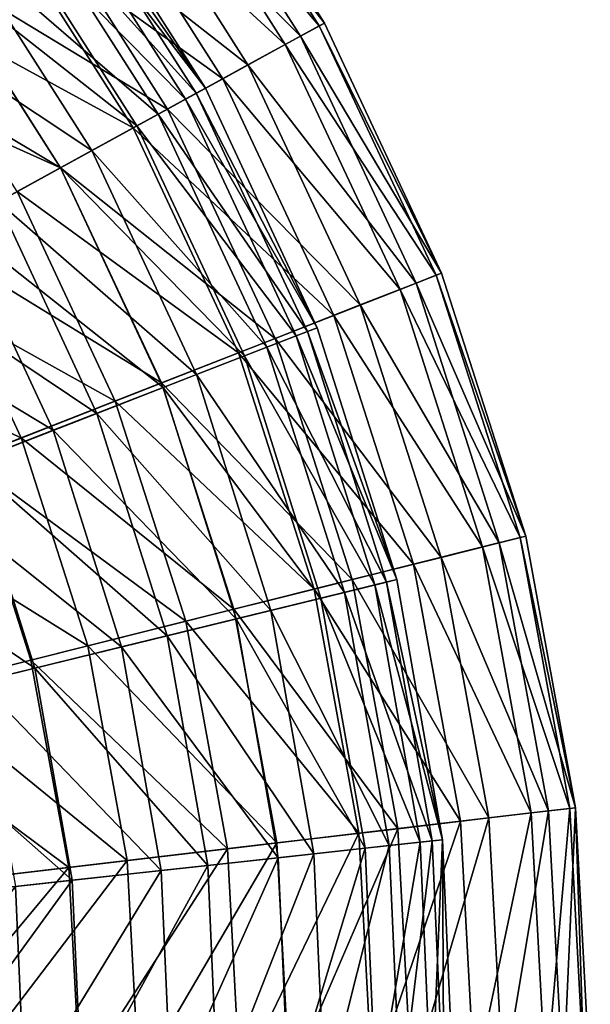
# Model space of a CAD drawing. Header units: millimetres. Extents: x 0 to 120, y 0 to 120.
# Tile 95 of 99: x 104 to 120, y 61 to 89. Entities that reach past the tile are written whole.
import ezdxf

# ---------------------------------------------------------------- set-up
doc = ezdxf.new("R2010")
doc.units = ezdxf.units.MM
doc.header["$LTSCALE"] = 25.4
doc.layers.get('0').update_dxf_attribs({"true_color": 0xff5454})

# ---------------------------------------------------------------- blocks, each defined once
blk = doc.blocks.new('KARO-10302.STL')
at = {"color": 7, "true_color": 0xffffff}
mesh = blk.add_polyface(dxfattribs=at)
corners = [(52.773, 29.153, -94.603), (48.04, 35.19, -87.211), (52.109, 28.788, -87.211), (48.653, 35.637, -94.603)]
mesh.append_faces([[corners[k] for k in face] for face in [(0, 1, 2), (1, 0, 3)]], dxfattribs={"vtx0": -1, "color": 7})
mesh = blk.add_polyface(dxfattribs=at)
corners = [(48.523, 35.542, -102.032), (52.773, 29.153, -94.603), (52.632, 29.076, -102.032), (48.653, 35.637, -94.603)]
mesh.append_faces([[corners[k] for k in face] for face in [(0, 1, 2), (1, 0, 3)]], dxfattribs={"vtx0": -1, "color": 7})
mesh = blk.add_polyface(dxfattribs=at)
corners = [(47.652, 34.906, -109.385), (52.632, 29.076, -102.032), (51.687, 28.557, -109.385), (48.523, 35.542, -102.032)]
mesh.append_faces([[corners[k] for k in face] for face in [(0, 1, 2), (1, 0, 3)]], dxfattribs={"vtx0": -1, "color": 7})
mesh = blk.add_polyface(dxfattribs=at)
corners = [(52.109, 28.788, -87.211), (46.694, 34.208, -79.969), (50.648, 27.986, -79.969), (48.04, 35.19, -87.211)]
mesh.append_faces([[corners[k] for k in face] for face in [(0, 1, 2), (1, 0, 3)]], dxfattribs={"vtx0": -1, "color": 7})
mesh = blk.add_polyface(dxfattribs=at)
corners = [(46.053, 33.74, -116.547), (51.687, 28.557, -109.385), (49.952, 27.605, -116.547), (47.652, 34.906, -109.385)]
mesh.append_faces([[corners[k] for k in face] for face in [(0, 1, 2), (1, 0, 3)]], dxfattribs={"vtx0": -1, "color": 7})
mesh = blk.add_polyface(dxfattribs=at)
corners = [(50.648, 27.986, -79.969), (44.635, 32.706, -72.989), (48.413, 26.76, -72.989), (46.694, 34.208, -79.969)]
mesh.append_faces([[corners[k] for k in face] for face in [(0, 1, 2), (1, 0, 3)]], dxfattribs={"vtx0": -1, "color": 7})
mesh = blk.add_polyface(dxfattribs=at)
corners = [(43.751, 32.061, -123.41), (49.952, 27.605, -116.547), (47.455, 26.234, -123.41), (46.053, 33.74, -116.547)]
mesh.append_faces([[corners[k] for k in face] for face in [(0, 1, 2), (1, 0, 3)]], dxfattribs={"vtx0": -1, "color": 7})
mesh = blk.add_polyface(dxfattribs=at)
corners = [(49.466, 27.338, -98.444), (45.009, 33.162, -105.788), (48.914, 27.035, -105.788), (45.517, 33.535, -98.444)]
mesh.append_faces([[corners[k] for k in face] for face in [(0, 1, 2), (1, 0, 3)]], dxfattribs={"vtx0": -1, "color": 7})
mesh = blk.add_polyface(dxfattribs=at)
corners = [(45.282, 33.363, -91.079), (49.466, 27.338, -98.444), (49.211, 27.198, -91.079), (45.517, 33.535, -98.444)]
mesh.append_faces([[corners[k] for k in face] for face in [(0, 1, 2), (1, 0, 3)]], dxfattribs={"vtx0": -1, "color": 7})
mesh = blk.add_polyface(dxfattribs=at)
corners = [(48.914, 27.035, -105.788), (43.767, 32.251, -112.997), (47.564, 26.294, -112.997), (45.009, 33.162, -105.788)]
mesh.append_faces([[corners[k] for k in face] for face in [(0, 1, 2), (1, 0, 3)]], dxfattribs={"vtx0": -1, "color": 7})
mesh = blk.add_polyface(dxfattribs=at)
corners = [(44.309, 32.649, -83.807), (49.211, 27.198, -91.079), (48.153, 26.617, -83.807), (45.282, 33.363, -91.079)]
mesh.append_faces([[corners[k] for k in face] for face in [(0, 1, 2), (1, 0, 3)]], dxfattribs={"vtx0": -1, "color": 7})
mesh = blk.add_polyface(dxfattribs=at)
corners = [(48.413, 26.76, -72.989), (41.894, 30.707, -66.377), (45.44, 25.128, -66.377), (44.635, 32.706, -72.989)]
mesh.append_faces([[corners[k] for k in face] for face in [(0, 1, 2), (1, 0, 3)]], dxfattribs={"vtx0": -1, "color": 7})
mesh = blk.add_polyface(dxfattribs=at)
corners = [(42.612, 31.404, -76.743), (48.153, 26.617, -83.807), (46.308, 25.604, -76.743), (44.309, 32.649, -83.807)]
mesh.append_faces([[corners[k] for k in face] for face in [(0, 1, 2), (1, 0, 3)]], dxfattribs={"vtx0": -1, "color": 7})
mesh = blk.add_polyface(dxfattribs=at)
corners = [(40.782, 29.895, -129.869), (47.455, 26.234, -123.41), (44.233, 24.465, -129.869), (43.751, 32.061, -123.41)]
mesh.append_faces([[corners[k] for k in face] for face in [(0, 1, 2), (1, 0, 3)]], dxfattribs={"vtx0": -1, "color": 7})
mesh = blk.add_polyface(dxfattribs=at)
corners = [(47.564, 26.294, -112.997), (41.81, 30.815, -119.957), (45.436, 25.126, -119.957), (43.767, 32.251, -112.997)]
mesh.append_faces([[corners[k] for k in face] for face in [(0, 1, 2), (1, 0, 3)]], dxfattribs={"vtx0": -1, "color": 7})
mesh = blk.add_polyface(dxfattribs=at)
corners = [(40.218, 29.648, -69.996), (46.308, 25.604, -76.743), (43.706, 24.176, -69.996), (42.612, 31.404, -76.743)]
mesh.append_faces([[corners[k] for k in face] for face in [(0, 1, 2), (1, 0, 3)]], dxfattribs={"vtx0": -1, "color": 7})
mesh = blk.add_polyface(dxfattribs=at)
corners = [(45.44, 25.128, -66.377), (38.515, 28.241, -60.236), (41.773, 23.115, -60.236), (41.894, 30.707, -66.377)]
mesh.append_faces([[corners[k] for k in face] for face in [(0, 1, 2), (1, 0, 3)]], dxfattribs={"vtx0": -1, "color": 7})
mesh = blk.add_polyface(dxfattribs=at)
corners = [(45.436, 25.126, -119.957), (39.168, 28.877, -126.56), (42.564, 23.549, -126.56), (41.81, 30.815, -119.957)]
mesh.append_faces([[corners[k] for k in face] for face in [(0, 1, 2), (1, 0, 3)]], dxfattribs={"vtx0": -1, "color": 7})
mesh = blk.add_polyface(dxfattribs=at)
corners = [(51.687, 28.557, -109.385), (55.881, 22.137, -102.032), (54.877, 21.743, -109.385), (52.632, 29.076, -102.032)]
mesh.append_faces([[corners[k] for k in face] for face in [(0, 1, 2), (1, 0, 3)]], dxfattribs={"vtx0": -1, "color": 7})
mesh = blk.add_polyface(dxfattribs=at)
corners = [(56.031, 22.196, -94.603), (52.109, 28.788, -87.211), (55.325, 21.919, -87.211), (52.773, 29.153, -94.603)]
mesh.append_faces([[corners[k] for k in face] for face in [(0, 1, 2), (1, 0, 3)]], dxfattribs={"vtx0": -1, "color": 7})
mesh = blk.add_polyface(dxfattribs=at)
corners = [(52.632, 29.076, -102.032), (56.031, 22.196, -94.603), (55.881, 22.137, -102.032), (52.773, 29.153, -94.603)]
mesh.append_faces([[corners[k] for k in face] for face in [(0, 1, 2), (1, 0, 3)]], dxfattribs={"vtx0": -1, "color": 7})
mesh = blk.add_polyface(dxfattribs=at)
corners = [(55.325, 21.919, -87.211), (50.648, 27.986, -79.969), (53.773, 21.31, -79.969), (52.109, 28.788, -87.211)]
mesh.append_faces([[corners[k] for k in face] for face in [(0, 1, 2), (1, 0, 3)]], dxfattribs={"vtx0": -1, "color": 7})
mesh = blk.add_polyface(dxfattribs=at)
corners = [(49.952, 27.605, -116.547), (54.877, 21.743, -109.385), (53.035, 21.021, -116.547), (51.687, 28.557, -109.385)]
mesh.append_faces([[corners[k] for k in face] for face in [(0, 1, 2), (1, 0, 3)]], dxfattribs={"vtx0": -1, "color": 7})
mesh = blk.add_polyface(dxfattribs=at)
corners = [(53.773, 21.31, -79.969), (48.413, 26.76, -72.989), (51.401, 20.38, -72.989), (50.648, 27.986, -79.969)]
mesh.append_faces([[corners[k] for k in face] for face in [(0, 1, 2), (1, 0, 3)]], dxfattribs={"vtx0": -1, "color": 7})
mesh = blk.add_polyface(dxfattribs=at)
corners = [(47.455, 26.234, -123.41), (53.035, 21.021, -116.547), (50.383, 19.98, -123.41), (49.952, 27.605, -116.547)]
mesh.append_faces([[corners[k] for k in face] for face in [(0, 1, 2), (1, 0, 3)]], dxfattribs={"vtx0": -1, "color": 7})
mesh = blk.add_polyface(dxfattribs=at)
corners = [(48.153, 26.617, -83.807), (52.302, 20.573, -91.079), (51.177, 20.135, -83.807), (49.211, 27.198, -91.079)]
mesh.append_faces([[corners[k] for k in face] for face in [(0, 1, 2), (1, 0, 3)]], dxfattribs={"vtx0": -1, "color": 7})
mesh = blk.add_polyface(dxfattribs=at)
corners = [(52.574, 20.678, -98.444), (48.914, 27.035, -105.788), (51.987, 20.45, -105.788), (49.466, 27.338, -98.444)]
mesh.append_faces([[corners[k] for k in face] for face in [(0, 1, 2), (1, 0, 3)]], dxfattribs={"vtx0": -1, "color": 7})
mesh = blk.add_polyface(dxfattribs=at)
corners = [(49.211, 27.198, -91.079), (52.574, 20.678, -98.444), (52.302, 20.573, -91.079), (49.466, 27.338, -98.444)]
mesh.append_faces([[corners[k] for k in face] for face in [(0, 1, 2), (1, 0, 3)]], dxfattribs={"vtx0": -1, "color": 7})
mesh = blk.add_polyface(dxfattribs=at)
corners = [(51.987, 20.45, -105.788), (47.564, 26.294, -112.997), (50.551, 19.891, -112.997), (48.914, 27.035, -105.788)]
mesh.append_faces([[corners[k] for k in face] for face in [(0, 1, 2), (1, 0, 3)]], dxfattribs={"vtx0": -1, "color": 7})
mesh = blk.add_polyface(dxfattribs=at)
corners = [(51.401, 20.38, -72.989), (45.44, 25.128, -66.377), (48.243, 19.141, -66.377), (48.413, 26.76, -72.989)]
mesh.append_faces([[corners[k] for k in face] for face in [(0, 1, 2), (1, 0, 3)]], dxfattribs={"vtx0": -1, "color": 7})
mesh = blk.add_polyface(dxfattribs=at)
corners = [(46.308, 25.604, -76.743), (51.177, 20.135, -83.807), (49.216, 19.372, -76.743), (48.153, 26.617, -83.807)]
mesh.append_faces([[corners[k] for k in face] for face in [(0, 1, 2), (1, 0, 3)]], dxfattribs={"vtx0": -1, "color": 7})
mesh = blk.add_polyface(dxfattribs=at)
corners = [(44.233, 24.465, -129.869), (50.383, 19.98, -123.41), (46.961, 18.638, -129.869), (47.455, 26.234, -123.41)]
mesh.append_faces([[corners[k] for k in face] for face in [(0, 1, 2), (1, 0, 3)]], dxfattribs={"vtx0": -1, "color": 7})
mesh = blk.add_polyface(dxfattribs=at)
corners = [(50.551, 19.891, -112.997), (45.436, 25.126, -119.957), (48.289, 19.011, -119.957), (47.564, 26.294, -112.997)]
mesh.append_faces([[corners[k] for k in face] for face in [(0, 1, 2), (1, 0, 3)]], dxfattribs={"vtx0": -1, "color": 7})
mesh = blk.add_polyface(dxfattribs=at)
corners = [(43.706, 24.176, -69.996), (49.216, 19.372, -76.743), (46.449, 18.295, -69.996), (46.308, 25.604, -76.743)]
mesh.append_faces([[corners[k] for k in face] for face in [(0, 1, 2), (1, 0, 3)]], dxfattribs={"vtx0": -1, "color": 7})
mesh = blk.add_polyface(dxfattribs=at)
corners = [(48.243, 19.141, -66.377), (41.773, 23.115, -60.236), (44.348, 17.614, -60.236), (45.44, 25.128, -66.377)]
mesh.append_faces([[corners[k] for k in face] for face in [(0, 1, 2), (1, 0, 3)]], dxfattribs={"vtx0": -1, "color": 7})
mesh = blk.add_polyface(dxfattribs=at)
corners = [(48.289, 19.011, -119.957), (42.564, 23.549, -126.56), (45.236, 17.823, -126.56), (45.436, 25.126, -119.957)]
mesh.append_faces([[corners[k] for k in face] for face in [(0, 1, 2), (1, 0, 3)]], dxfattribs={"vtx0": -1, "color": 7})
mesh = blk.add_polyface(dxfattribs=at)
corners = [(40.336, 22.326, -135.823), (46.961, 18.638, -129.869), (42.822, 17.015, -135.823), (44.233, 24.465, -129.869)]
mesh.append_faces([[corners[k] for k in face] for face in [(0, 1, 2), (1, 0, 3)]], dxfattribs={"vtx0": -1, "color": 7})
mesh = blk.add_polyface(dxfattribs=at)
corners = [(40.386, 22.354, -63.672), (46.449, 18.295, -69.996), (42.92, 16.922, -63.672), (43.706, 24.176, -69.996)]
mesh.append_faces([[corners[k] for k in face] for face in [(0, 1, 2), (1, 0, 3)]], dxfattribs={"vtx0": -1, "color": 7})
mesh = blk.add_polyface(dxfattribs=at)
corners = [(45.236, 17.823, -126.56), (38.993, 21.589, -132.703), (41.439, 16.346, -132.703), (42.564, 23.549, -126.56)]
mesh.append_faces([[corners[k] for k in face] for face in [(0, 1, 2), (1, 0, 3)]], dxfattribs={"vtx0": -1, "color": 7})
mesh = blk.add_polyface(dxfattribs=at)
corners = [(44.348, 17.614, -60.236), (37.468, 20.752, -54.658), (39.777, 15.821, -54.658), (41.773, 23.115, -60.236)]
mesh.append_faces([[corners[k] for k in face] for face in [(0, 1, 2), (1, 0, 3)]], dxfattribs={"vtx0": -1, "color": 7})
mesh = blk.add_polyface(dxfattribs=at)
corners = [(58.372, 14.879, -94.603), (55.325, 21.919, -87.211), (57.636, 14.694, -87.211), (56.031, 22.196, -94.603)]
mesh.append_faces([[corners[k] for k in face] for face in [(0, 1, 2), (1, 0, 3)]], dxfattribs={"vtx0": -1, "color": 7})
mesh = blk.add_polyface(dxfattribs=at)
corners = [(55.881, 22.137, -102.032), (58.372, 14.879, -94.603), (58.216, 14.84, -102.032), (56.031, 22.196, -94.603)]
mesh.append_faces([[corners[k] for k in face] for face in [(0, 1, 2), (1, 0, 3)]], dxfattribs={"vtx0": -1, "color": 7})
mesh = blk.add_polyface(dxfattribs=at)
corners = [(57.636, 14.694, -87.211), (53.773, 21.31, -79.969), (56.02, 14.289, -79.969), (55.325, 21.919, -87.211)]
mesh.append_faces([[corners[k] for k in face] for face in [(0, 1, 2), (1, 0, 3)]], dxfattribs={"vtx0": -1, "color": 7})
mesh = blk.add_polyface(dxfattribs=at)
corners = [(54.877, 21.743, -109.385), (58.216, 14.84, -102.032), (57.17, 14.578, -109.385), (55.881, 22.137, -102.032)]
mesh.append_faces([[corners[k] for k in face] for face in [(0, 1, 2), (1, 0, 3)]], dxfattribs={"vtx0": -1, "color": 7})
mesh = blk.add_polyface(dxfattribs=at)
corners = [(53.035, 21.021, -116.547), (57.17, 14.578, -109.385), (55.25, 14.097, -116.547), (54.877, 21.743, -109.385)]
mesh.append_faces([[corners[k] for k in face] for face in [(0, 1, 2), (1, 0, 3)]], dxfattribs={"vtx0": -1, "color": 7})
mesh = blk.add_polyface(dxfattribs=at)
corners = [(56.02, 14.289, -79.969), (51.401, 20.38, -72.989), (53.547, 13.67, -72.989), (53.773, 21.31, -79.969)]
mesh.append_faces([[corners[k] for k in face] for face in [(0, 1, 2), (1, 0, 3)]], dxfattribs={"vtx0": -1, "color": 7})
mesh = blk.add_polyface(dxfattribs=at)
corners = [(50.383, 19.98, -123.41), (55.25, 14.097, -116.547), (52.487, 13.404, -123.41), (53.035, 21.021, -116.547)]
mesh.append_faces([[corners[k] for k in face] for face in [(0, 1, 2), (1, 0, 3)]], dxfattribs={"vtx0": -1, "color": 7})
mesh = blk.add_polyface(dxfattribs=at)
corners = [(51.177, 20.135, -83.807), (54.502, 13.601, -91.079), (53.33, 13.314, -83.807), (52.302, 20.573, -91.079)]
mesh.append_faces([[corners[k] for k in face] for face in [(0, 1, 2), (1, 0, 3)]], dxfattribs={"vtx0": -1, "color": 7})
mesh = blk.add_polyface(dxfattribs=at)
corners = [(54.785, 13.671, -98.444), (51.987, 20.45, -105.788), (54.173, 13.521, -105.788), (52.574, 20.678, -98.444)]
mesh.append_faces([[corners[k] for k in face] for face in [(0, 1, 2), (1, 0, 3)]], dxfattribs={"vtx0": -1, "color": 7})
mesh = blk.add_polyface(dxfattribs=at)
corners = [(52.302, 20.573, -91.079), (54.785, 13.671, -98.444), (54.502, 13.601, -91.079), (52.574, 20.678, -98.444)]
mesh.append_faces([[corners[k] for k in face] for face in [(0, 1, 2), (1, 0, 3)]], dxfattribs={"vtx0": -1, "color": 7})
mesh = blk.add_polyface(dxfattribs=at)
corners = [(53.547, 13.67, -72.989), (48.243, 19.141, -66.377), (50.257, 12.845, -66.377), (51.401, 20.38, -72.989)]
mesh.append_faces([[corners[k] for k in face] for face in [(0, 1, 2), (1, 0, 3)]], dxfattribs={"vtx0": -1, "color": 7})
mesh = blk.add_polyface(dxfattribs=at)
corners = [(54.173, 13.521, -105.788), (50.551, 19.891, -112.997), (52.677, 13.154, -112.997), (51.987, 20.45, -105.788)]
mesh.append_faces([[corners[k] for k in face] for face in [(0, 1, 2), (1, 0, 3)]], dxfattribs={"vtx0": -1, "color": 7})
mesh = blk.add_polyface(dxfattribs=at)
corners = [(49.216, 19.372, -76.743), (53.33, 13.314, -83.807), (51.286, 12.813, -76.743), (51.177, 20.135, -83.807)]
mesh.append_faces([[corners[k] for k in face] for face in [(0, 1, 2), (1, 0, 3)]], dxfattribs={"vtx0": -1, "color": 7})
mesh = blk.add_polyface(dxfattribs=at)
corners = [(46.961, 18.638, -129.869), (52.487, 13.404, -123.41), (48.921, 12.511, -129.869), (50.383, 19.98, -123.41)]
mesh.append_faces([[corners[k] for k in face] for face in [(0, 1, 2), (1, 0, 3)]], dxfattribs={"vtx0": -1, "color": 7})
mesh = blk.add_polyface(dxfattribs=at)
corners = [(52.677, 13.154, -112.997), (48.289, 19.011, -119.957), (50.319, 12.577, -119.957), (50.551, 19.891, -112.997)]
mesh.append_faces([[corners[k] for k in face] for face in [(0, 1, 2), (1, 0, 3)]], dxfattribs={"vtx0": -1, "color": 7})
mesh = blk.add_polyface(dxfattribs=at)
corners = [(46.449, 18.295, -69.996), (51.286, 12.813, -76.743), (48.402, 12.107, -69.996), (49.216, 19.372, -76.743)]
mesh.append_faces([[corners[k] for k in face] for face in [(0, 1, 2), (1, 0, 3)]], dxfattribs={"vtx0": -1, "color": 7})
mesh = blk.add_polyface(dxfattribs=at)
corners = [(50.257, 12.845, -66.377), (44.348, 17.614, -60.236), (46.199, 11.828, -60.236), (48.243, 19.141, -66.377)]
mesh.append_faces([[corners[k] for k in face] for face in [(0, 1, 2), (1, 0, 3)]], dxfattribs={"vtx0": -1, "color": 7})
mesh = blk.add_polyface(dxfattribs=at)
corners = [(50.319, 12.577, -119.957), (45.236, 17.823, -126.56), (47.137, 11.797, -126.56), (48.289, 19.011, -119.957)]
mesh.append_faces([[corners[k] for k in face] for face in [(0, 1, 2), (1, 0, 3)]], dxfattribs={"vtx0": -1, "color": 7})
mesh = blk.add_polyface(dxfattribs=at)
corners = [(42.822, 17.015, -135.823), (48.921, 12.511, -129.869), (44.609, 11.43, -135.823), (46.961, 18.638, -129.869)]
mesh.append_faces([[corners[k] for k in face] for face in [(0, 1, 2), (1, 0, 3)]], dxfattribs={"vtx0": -1, "color": 7})
mesh = blk.add_polyface(dxfattribs=at)
corners = [(42.92, 16.922, -63.672), (48.402, 12.107, -69.996), (44.724, 11.206, -63.672), (46.449, 18.295, -69.996)]
mesh.append_faces([[corners[k] for k in face] for face in [(0, 1, 2), (1, 0, 3)]], dxfattribs={"vtx0": -1, "color": 7})
mesh = blk.add_polyface(dxfattribs=at)
corners = [(47.137, 11.797, -126.56), (41.439, 16.346, -132.703), (43.18, 10.828, -132.703), (45.236, 17.823, -126.56)]
mesh.append_faces([[corners[k] for k in face] for face in [(0, 1, 2), (1, 0, 3)]], dxfattribs={"vtx0": -1, "color": 7})
mesh = blk.add_polyface(dxfattribs=at)
corners = [(46.199, 11.828, -60.236), (39.777, 15.821, -54.658), (41.436, 10.635, -54.658), (44.348, 17.614, -60.236)]
mesh.append_faces([[corners[k] for k in face] for face in [(0, 1, 2), (1, 0, 3)]], dxfattribs={"vtx0": -1, "color": 7})
mesh = blk.add_polyface(dxfattribs=at)
corners = [(42.822, 17.015, -135.823), (39.616, 10.179, -141.182), (38.03, 15.136, -141.182), (44.609, 11.43, -135.823)]
mesh.append_faces([[corners[k] for k in face] for face in [(0, 1, 2), (1, 0, 3)]], dxfattribs={"vtx0": -1, "color": 7})
mesh = blk.add_polyface(dxfattribs=at)
corners = [(38.684, 15.274, -57.869), (44.724, 11.206, -63.672), (40.308, 10.125, -57.869), (42.92, 16.922, -63.672)]
mesh.append_faces([[corners[k] for k in face] for face in [(0, 1, 2), (1, 0, 3)]], dxfattribs={"vtx0": -1, "color": 7})
mesh = blk.add_polyface(dxfattribs=at)
corners = [(57.17, 14.578, -109.385), (59.598, 7.304, -102.032), (58.527, 7.178, -109.385), (58.216, 14.84, -102.032)]
mesh.append_faces([[corners[k] for k in face] for face in [(0, 1, 2), (1, 0, 3)]], dxfattribs={"vtx0": -1, "color": 7})
mesh = blk.add_polyface(dxfattribs=at)
corners = [(59.758, 7.323, -94.603), (57.636, 14.694, -87.211), (59.005, 7.234, -87.211), (58.372, 14.879, -94.603)]
mesh.append_faces([[corners[k] for k in face] for face in [(0, 1, 2), (1, 0, 3)]], dxfattribs={"vtx0": -1, "color": 7})
mesh = blk.add_polyface(dxfattribs=at)
corners = [(58.216, 14.84, -102.032), (59.758, 7.323, -94.603), (59.598, 7.304, -102.032), (58.372, 14.879, -94.603)]
mesh.append_faces([[corners[k] for k in face] for face in [(0, 1, 2), (1, 0, 3)]], dxfattribs={"vtx0": -1, "color": 7})
mesh = blk.add_polyface(dxfattribs=at)
corners = [(55.25, 14.097, -116.547), (58.527, 7.178, -109.385), (56.562, 6.946, -116.547), (57.17, 14.578, -109.385)]
mesh.append_faces([[corners[k] for k in face] for face in [(0, 1, 2), (1, 0, 3)]], dxfattribs={"vtx0": -1, "color": 7})
mesh = blk.add_polyface(dxfattribs=at)
corners = [(59.005, 7.234, -87.211), (56.02, 14.289, -79.969), (57.35, 7.039, -79.969), (57.636, 14.694, -87.211)]
mesh.append_faces([[corners[k] for k in face] for face in [(0, 1, 2), (1, 0, 3)]], dxfattribs={"vtx0": -1, "color": 7})
mesh = blk.add_polyface(dxfattribs=at)
corners = [(57.35, 7.039, -79.969), (53.547, 13.67, -72.989), (54.819, 6.741, -72.989), (56.02, 14.289, -79.969)]
mesh.append_faces([[corners[k] for k in face] for face in [(0, 1, 2), (1, 0, 3)]], dxfattribs={"vtx0": -1, "color": 7})
mesh = blk.add_polyface(dxfattribs=at)
corners = [(52.487, 13.404, -123.41), (56.562, 6.946, -116.547), (53.732, 6.613, -123.41), (55.25, 14.097, -116.547)]
mesh.append_faces([[corners[k] for k in face] for face in [(0, 1, 2), (1, 0, 3)]], dxfattribs={"vtx0": -1, "color": 7})
mesh = blk.add_polyface(dxfattribs=at)
corners = [(54.819, 6.741, -72.989), (50.257, 12.845, -66.377), (51.45, 6.344, -66.377), (53.547, 13.67, -72.989)]
mesh.append_faces([[corners[k] for k in face] for face in [(0, 1, 2), (1, 0, 3)]], dxfattribs={"vtx0": -1, "color": 7})
mesh = blk.add_polyface(dxfattribs=at)
corners = [(55.437, 6.365, -105.788), (52.677, 13.154, -112.997), (53.905, 6.197, -112.997), (54.173, 13.521, -105.788)]
mesh.append_faces([[corners[k] for k in face] for face in [(0, 1, 2), (1, 0, 3)]], dxfattribs={"vtx0": -1, "color": 7})
mesh = blk.add_polyface(dxfattribs=at)
corners = [(53.33, 13.314, -83.807), (55.773, 6.402, -91.079), (54.573, 6.27, -83.807), (54.502, 13.601, -91.079)]
mesh.append_faces([[corners[k] for k in face] for face in [(0, 1, 2), (1, 0, 3)]], dxfattribs={"vtx0": -1, "color": 7})
mesh = blk.add_polyface(dxfattribs=at)
corners = [(56.062, 6.434, -98.444), (54.173, 13.521, -105.788), (55.437, 6.365, -105.788), (54.785, 13.671, -98.444)]
mesh.append_faces([[corners[k] for k in face] for face in [(0, 1, 2), (1, 0, 3)]], dxfattribs={"vtx0": -1, "color": 7})
mesh = blk.add_polyface(dxfattribs=at)
corners = [(54.502, 13.601, -91.079), (56.062, 6.434, -98.444), (55.773, 6.402, -91.079), (54.785, 13.671, -98.444)]
mesh.append_faces([[corners[k] for k in face] for face in [(0, 1, 2), (1, 0, 3)]], dxfattribs={"vtx0": -1, "color": 7})
mesh = blk.add_polyface(dxfattribs=at)
corners = [(48.921, 12.511, -129.869), (53.732, 6.613, -123.41), (50.082, 6.182, -129.869), (52.487, 13.404, -123.41)]
mesh.append_faces([[corners[k] for k in face] for face in [(0, 1, 2), (1, 0, 3)]], dxfattribs={"vtx0": -1, "color": 7})
mesh = blk.add_polyface(dxfattribs=at)
corners = [(53.905, 6.197, -112.997), (50.319, 12.577, -119.957), (51.492, 5.932, -119.957), (52.677, 13.154, -112.997)]
mesh.append_faces([[corners[k] for k in face] for face in [(0, 1, 2), (1, 0, 3)]], dxfattribs={"vtx0": -1, "color": 7})
mesh = blk.add_polyface(dxfattribs=at)
corners = [(51.286, 12.813, -76.743), (54.573, 6.27, -83.807), (52.481, 6.041, -76.743), (53.33, 13.314, -83.807)]
mesh.append_faces([[corners[k] for k in face] for face in [(0, 1, 2), (1, 0, 3)]], dxfattribs={"vtx0": -1, "color": 7})
mesh = blk.add_polyface(dxfattribs=at)
corners = [(51.45, 6.344, -66.377), (46.199, 11.828, -60.236), (47.295, 5.854, -60.236), (50.257, 12.845, -66.377)]
mesh.append_faces([[corners[k] for k in face] for face in [(0, 1, 2), (1, 0, 3)]], dxfattribs={"vtx0": -1, "color": 7})
mesh = blk.add_polyface(dxfattribs=at)
corners = [(48.402, 12.107, -69.996), (52.481, 6.041, -76.743), (49.53, 5.717, -69.996), (51.286, 12.813, -76.743)]
mesh.append_faces([[corners[k] for k in face] for face in [(0, 1, 2), (1, 0, 3)]], dxfattribs={"vtx0": -1, "color": 7})
mesh = blk.add_polyface(dxfattribs=at)
corners = [(44.609, 11.43, -135.823), (50.082, 6.182, -129.869), (45.667, 5.662, -135.823), (48.921, 12.511, -129.869)]
mesh.append_faces([[corners[k] for k in face] for face in [(0, 1, 2), (1, 0, 3)]], dxfattribs={"vtx0": -1, "color": 7})
mesh = blk.add_polyface(dxfattribs=at)
corners = [(51.492, 5.932, -119.957), (47.137, 11.797, -126.56), (48.236, 5.575, -126.56), (50.319, 12.577, -119.957)]
mesh.append_faces([[corners[k] for k in face] for face in [(0, 1, 2), (1, 0, 3)]], dxfattribs={"vtx0": -1, "color": 7})
mesh = blk.add_polyface(dxfattribs=at)
corners = [(44.724, 11.206, -63.672), (49.53, 5.717, -69.996), (45.766, 5.304, -63.672), (48.402, 12.107, -69.996)]
mesh.append_faces([[corners[k] for k in face] for face in [(0, 1, 2), (1, 0, 3)]], dxfattribs={"vtx0": -1, "color": 7})
mesh = blk.add_polyface(dxfattribs=at)
corners = [(47.295, 5.854, -60.236), (41.436, 10.635, -54.658), (42.419, 5.279, -54.658), (46.199, 11.828, -60.236)]
mesh.append_faces([[corners[k] for k in face] for face in [(0, 1, 2), (1, 0, 3)]], dxfattribs={"vtx0": -1, "color": 7})
mesh = blk.add_polyface(dxfattribs=at)
corners = [(48.236, 5.575, -126.56), (43.18, 10.828, -132.703), (44.186, 5.131, -132.703), (47.137, 11.797, -126.56)]
mesh.append_faces([[corners[k] for k in face] for face in [(0, 1, 2), (1, 0, 3)]], dxfattribs={"vtx0": -1, "color": 7})
mesh = blk.add_polyface(dxfattribs=at)
corners = [(39.616, 10.179, -141.182), (45.667, 5.662, -135.823), (40.555, 5.06, -141.182), (44.609, 11.43, -135.823)]
mesh.append_faces([[corners[k] for k in face] for face in [(0, 1, 2), (1, 0, 3)]], dxfattribs={"vtx0": -1, "color": 7})
mesh = blk.add_polyface(dxfattribs=at)
corners = [(40.308, 10.125, -57.869), (45.766, 5.304, -63.672), (41.247, 4.808, -57.869), (44.724, 11.206, -63.672)]
mesh.append_faces([[corners[k] for k in face] for face in [(0, 1, 2), (1, 0, 3)]], dxfattribs={"vtx0": -1, "color": 7})
mesh = blk.add_polyface(dxfattribs=at)
corners = [(56.948, -0.313, -116.547), (58.527, 7.178, -109.385), (58.927, -0.335, -109.385), (56.562, 6.946, -116.547)]
mesh.append_faces([[corners[k] for k in face] for face in [(0, 1, 2), (1, 0, 3)]], dxfattribs={"vtx0": -1, "color": 7})
mesh = blk.add_polyface(dxfattribs=at)
corners = [(59.005, 7.234, -87.211), (57.742, -0.322, -79.969), (59.408, -0.34, -87.211), (57.35, 7.039, -79.969)]
mesh.append_faces([[corners[k] for k in face] for face in [(0, 1, 2), (1, 0, 3)]], dxfattribs={"vtx0": -1, "color": 7})
mesh = blk.add_polyface(dxfattribs=at)
corners = [(58.927, -0.335, -109.385), (59.598, 7.304, -102.032), (60.005, -0.347, -102.032), (58.527, 7.178, -109.385)]
mesh.append_faces([[corners[k] for k in face] for face in [(0, 1, 2), (1, 0, 3)]], dxfattribs={"vtx0": -1, "color": 7})
mesh = blk.add_polyface(dxfattribs=at)
corners = [(59.758, 7.323, -94.603), (59.408, -0.34, -87.211), (60.166, -0.349, -94.603), (59.005, 7.234, -87.211)]
mesh.append_faces([[corners[k] for k in face] for face in [(0, 1, 2), (1, 0, 3)]], dxfattribs={"vtx0": -1, "color": 7})
mesh = blk.add_polyface(dxfattribs=at)
corners = [(60.005, -0.347, -102.032), (59.758, 7.323, -94.603), (60.166, -0.349, -94.603), (59.598, 7.304, -102.032)]
mesh.append_faces([[corners[k] for k in face] for face in [(0, 1, 2), (1, 0, 3)]], dxfattribs={"vtx0": -1, "color": 7})
mesh = blk.add_polyface(dxfattribs=at)
corners = [(54.1, -0.282, -123.41), (56.562, 6.946, -116.547), (56.948, -0.313, -116.547), (53.732, 6.613, -123.41)]
mesh.append_faces([[corners[k] for k in face] for face in [(0, 1, 2), (1, 0, 3)]], dxfattribs={"vtx0": -1, "color": 7})
mesh = blk.add_polyface(dxfattribs=at)
corners = [(57.35, 7.039, -79.969), (55.193, -0.294, -72.989), (57.742, -0.322, -79.969), (54.819, 6.741, -72.989)]
mesh.append_faces([[corners[k] for k in face] for face in [(0, 1, 2), (1, 0, 3)]], dxfattribs={"vtx0": -1, "color": 7})
mesh = blk.add_polyface(dxfattribs=at)
corners = [(50.424, -0.242, -129.869), (53.732, 6.613, -123.41), (54.1, -0.282, -123.41), (50.082, 6.182, -129.869)]
mesh.append_faces([[corners[k] for k in face] for face in [(0, 1, 2), (1, 0, 3)]], dxfattribs={"vtx0": -1, "color": 7})
mesh = blk.add_polyface(dxfattribs=at)
corners = [(54.819, 6.741, -72.989), (51.801, -0.257, -66.377), (55.193, -0.294, -72.989), (51.45, 6.344, -66.377)]
mesh.append_faces([[corners[k] for k in face] for face in [(0, 1, 2), (1, 0, 3)]], dxfattribs={"vtx0": -1, "color": 7})
mesh = blk.add_polyface(dxfattribs=at)
corners = [(51.45, 6.344, -66.377), (47.618, -0.212, -60.236), (51.801, -0.257, -66.377), (47.295, 5.854, -60.236)]
mesh.append_faces([[corners[k] for k in face] for face in [(0, 1, 2), (1, 0, 3)]], dxfattribs={"vtx0": -1, "color": 7})
mesh = blk.add_polyface(dxfattribs=at)
corners = [(55.437, 6.365, -105.788), (54.215, -0.861, -112.997), (55.755, -0.894, -105.788), (53.905, 6.197, -112.997)]
mesh.append_faces([[corners[k] for k in face] for face in [(0, 1, 2), (1, 0, 3)]], dxfattribs={"vtx0": -1, "color": 7})
mesh = blk.add_polyface(dxfattribs=at)
corners = [(54.887, -0.875, -83.807), (55.773, 6.402, -91.079), (56.094, -0.901, -91.079), (54.573, 6.27, -83.807)]
mesh.append_faces([[corners[k] for k in face] for face in [(0, 1, 2), (1, 0, 3)]], dxfattribs={"vtx0": -1, "color": 7})
mesh = blk.add_polyface(dxfattribs=at)
corners = [(56.062, 6.434, -98.444), (55.755, -0.894, -105.788), (56.385, -0.908, -98.444), (55.437, 6.365, -105.788)]
mesh.append_faces([[corners[k] for k in face] for face in [(0, 1, 2), (1, 0, 3)]], dxfattribs={"vtx0": -1, "color": 7})
mesh = blk.add_polyface(dxfattribs=at)
corners = [(56.094, -0.901, -91.079), (56.062, 6.434, -98.444), (56.385, -0.908, -98.444), (55.773, 6.402, -91.079)]
mesh.append_faces([[corners[k] for k in face] for face in [(0, 1, 2), (1, 0, 3)]], dxfattribs={"vtx0": -1, "color": 7})
mesh = blk.add_polyface(dxfattribs=at)
corners = [(45.979, -0.194, -135.823), (50.082, 6.182, -129.869), (50.424, -0.242, -129.869), (45.667, 5.662, -135.823)]
mesh.append_faces([[corners[k] for k in face] for face in [(0, 1, 2), (1, 0, 3)]], dxfattribs={"vtx0": -1, "color": 7})
mesh = blk.add_polyface(dxfattribs=at)
corners = [(49.815, -0.766, -69.996), (52.481, 6.041, -76.743), (52.783, -0.83, -76.743), (49.53, 5.717, -69.996)]
mesh.append_faces([[corners[k] for k in face] for face in [(0, 1, 2), (1, 0, 3)]], dxfattribs={"vtx0": -1, "color": 7})
mesh = blk.add_polyface(dxfattribs=at)
corners = [(53.905, 6.197, -112.997), (51.788, -0.808, -119.957), (54.215, -0.861, -112.997), (51.492, 5.932, -119.957)]
mesh.append_faces([[corners[k] for k in face] for face in [(0, 1, 2), (1, 0, 3)]], dxfattribs={"vtx0": -1, "color": 7})
mesh = blk.add_polyface(dxfattribs=at)
corners = [(52.783, -0.83, -76.743), (54.573, 6.27, -83.807), (54.887, -0.875, -83.807), (52.481, 6.041, -76.743)]
mesh.append_faces([[corners[k] for k in face] for face in [(0, 1, 2), (1, 0, 3)]], dxfattribs={"vtx0": -1, "color": 7})
mesh = blk.add_polyface(dxfattribs=at)
corners = [(47.295, 5.854, -60.236), (42.708, -0.158, -54.658), (47.618, -0.212, -60.236), (42.419, 5.279, -54.658)]
mesh.append_faces([[corners[k] for k in face] for face in [(0, 1, 2), (1, 0, 3)]], dxfattribs={"vtx0": -1, "color": 7})
mesh = blk.add_polyface(dxfattribs=at)
corners = [(51.492, 5.932, -119.957), (48.513, -0.738, -126.56), (51.788, -0.808, -119.957), (48.236, 5.575, -126.56)]
mesh.append_faces([[corners[k] for k in face] for face in [(0, 1, 2), (1, 0, 3)]], dxfattribs={"vtx0": -1, "color": 7})
mesh = blk.add_polyface(dxfattribs=at)
corners = [(40.832, -0.138, -141.182), (45.667, 5.662, -135.823), (45.979, -0.194, -135.823), (40.555, 5.06, -141.182)]
mesh.append_faces([[corners[k] for k in face] for face in [(0, 1, 2), (1, 0, 3)]], dxfattribs={"vtx0": -1, "color": 7})
mesh = blk.add_polyface(dxfattribs=at)
corners = [(48.236, 5.575, -126.56), (44.439, -0.65, -132.703), (48.513, -0.738, -126.56), (44.186, 5.131, -132.703)]
mesh.append_faces([[corners[k] for k in face] for face in [(0, 1, 2), (1, 0, 3)]], dxfattribs={"vtx0": -1, "color": 7})
mesh = blk.add_polyface(dxfattribs=at)
corners = [(46.029, -0.684, -63.672), (49.53, 5.717, -69.996), (49.815, -0.766, -69.996), (45.766, 5.304, -63.672)]
mesh.append_faces([[corners[k] for k in face] for face in [(0, 1, 2), (1, 0, 3)]], dxfattribs={"vtx0": -1, "color": 7})
mesh = blk.add_polyface(dxfattribs=at)
corners = [(41.484, -0.586, -57.869), (45.766, 5.304, -63.672), (46.029, -0.684, -63.672), (41.247, 4.808, -57.869)]
mesh.append_faces([[corners[k] for k in face] for face in [(0, 1, 2), (1, 0, 3)]], dxfattribs={"vtx0": -1, "color": 7})
mesh = blk.add_polyface(dxfattribs=at)
corners = [(44.186, 5.131, -132.703), (39.632, -0.546, -138.29), (44.439, -0.65, -132.703), (39.406, 4.606, -138.29)]
mesh.append_faces([[corners[k] for k in face] for face in [(0, 1, 2), (1, 0, 3)]], dxfattribs={"vtx0": -1, "color": 7})

msp = doc.modelspace()

# ---------------------------------------------------------------- block references
at = {"color": 0}
msp.add_blockref('KARO-10302.STL', (59.648, 59.632, 157.019), dxfattribs=at)

doc.saveas('drawing.dxf')
